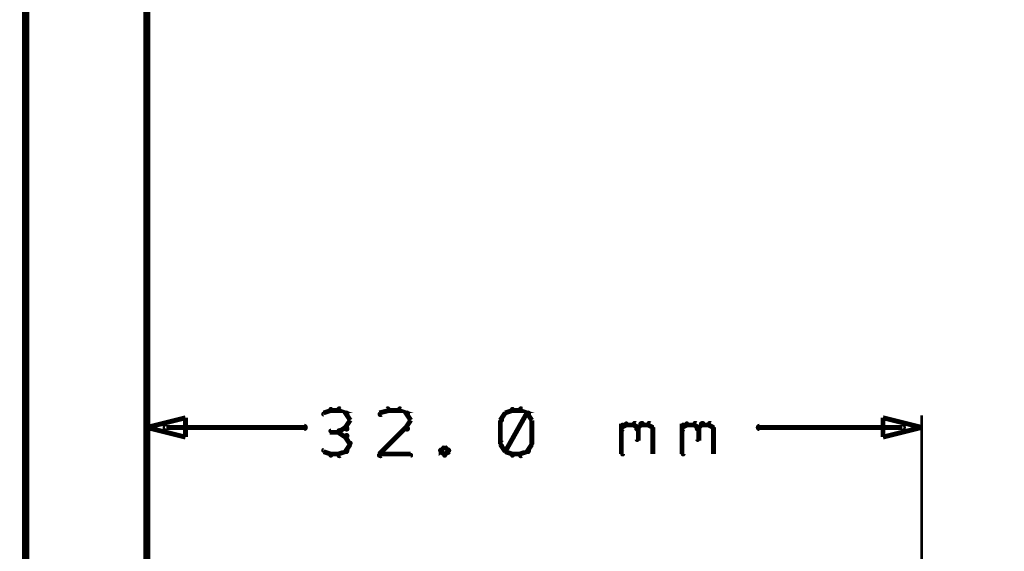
# Model space of a CAD drawing. Extents: x 98 to 599, y 121 to 517.
# Tile 70 of 77: x 397 to 438, y 466 to 488. Entities that reach past the tile are written whole.
import ezdxf

# ---------------------------------------------------------------- set-up
doc = ezdxf.new("R2010")
doc.units = 0
doc.layers.add('DIMENSIONS', color=2, linetype='CONTINUOUS')
doc.layers.add('DRAWING', color=4, linetype='CONTINUOUS')

msp = doc.modelspace()

# ---------------------------------------------------------------- linework, layer by layer
at = {"layer": 'DIMENSIONS', "color": 94}
for points in [[(410.1, 472.2, 0.1, 0.1, 1), (410.1, 472.3, 0, 0, 0), (410.1, 472.2, 0, 0, 0), (410.1, 472.2, 0.2, 0.2, 0), (409.8, 472.1, 0.2, 0.2, 0), (409.8, 472.1, 0, 0, 0), (409.8, 472.1, 0.1, 0.1, 0), (409.8, 472.1, 0.1, 0.1, 1), (409.8, 472, 0, 0, 0)], [(410.4, 472.2, 0.1, 0.1, 1), (410.4, 472.3, 0, 0, 0), (410.4, 472.2, 0, 0, 0), (410.4, 472.2, 0.2, 0.2, 0), (410.1, 472.2, 0.2, 0.2, 0), (410.1, 472.2, 0, 0, 0), (410.1, 472.2, 0.1, 0.1, 0), (410.1, 472.3, 0.1, 0.1, 1), (410.1, 472.2, 0, 0, 0)], [(410.7, 472, 0.1, 0.1, 1), (410.8, 472.1, 0, 0, 0), (410.7, 472.1, 0, 0, 0), (410.7, 472.1, 0.2, 0.2, 0), (410.4, 472.2, 0.2, 0.2, 0), (410.4, 472.2, 0, 0, 0), (410.4, 472.2, 0.1, 0.1, 0), (410.5, 472.3, 0.1, 0.1, 1), (410.4, 472.2, 0, 0, 0)], [(410.9, 471.8, 0.1, 0.1, 1), (410.9, 471.8, 0, 0, 0), (410.9, 471.8, 0, 0, 0), (410.9, 471.8, 0.2, 0.2, 0), (410.7, 472.1, 0.2, 0.2, 0), (410.7, 472.1, 0, 0, 0), (410.7, 472.1, 0.1, 0.1, 0), (410.8, 472.1, 0.1, 0.1, 1), (410.7, 472.1, 0, 0, 0)], [(412.5, 472.2, 0.1, 0.1, 1), (412.4, 472.3, 0, 0, 0), (412.5, 472.2, 0, 0, 0), (412.5, 472.2, 0.2, 0.2, 0), (412.1, 472.1, 0.2, 0.2, 0), (412.1, 472.1, 0, 0, 0), (412.1, 472.1, 0.1, 0.1, 0), (412.1, 472.1, 0.1, 0.1, 1), (412.2, 472, 0, 0, 0)], [(412.9, 472.2, 0.1, 0.1, 1), (412.9, 472.3, 0, 0, 0), (412.9, 472.2, 0, 0, 0), (412.9, 472.2, 0.2, 0.2, 0), (412.5, 472.2, 0.2, 0.2, 0), (412.5, 472.2, 0, 0, 0), (412.5, 472.2, 0.1, 0.1, 0), (412.5, 472.3, 0.1, 0.1, 1), (412.5, 472.2, 0, 0, 0)], [(413.2, 472, 0.1, 0.1, 1), (413.3, 472.1, 0, 0, 0), (413.2, 472.1, 0, 0, 0), (413.2, 472.1, 0.2, 0.2, 0), (412.9, 472.2, 0.2, 0.2, 0), (412.9, 472.2, 0, 0, 0), (412.9, 472.2, 0.1, 0.1, 0), (413, 472.3, 0.1, 0.1, 1), (412.9, 472.2, 0, 0, 0)], [(413.4, 471.8, 0.1, 0.1, 1), (413.4, 471.8, 0, 0, 0), (413.4, 471.8, 0, 0, 0), (413.4, 471.8, 0.2, 0.2, 0), (413.2, 472.1, 0.2, 0.2, 0), (413.2, 472.1, 0, 0, 0), (413.2, 472.1, 0.1, 0.1, 0), (413.3, 472.1, 0.1, 0.1, 1), (413.2, 472.1, 0, 0, 0)], [(417.4, 472.1, 0.1, 0.1, 1), (417.3, 472.1, 0, 0, 0), (417.3, 472.1, 0, 0, 0), (417.3, 472.1, 0.2, 0.2, 0), (417.1, 471.8, 0.2, 0.2, 0), (417.1, 471.8, 0, 0, 0), (417.1, 471.8, 0.1, 0.1, 0), (417.1, 471.8, 0.1, 0.1, 1), (417.2, 471.8, 0, 0, 0)], [(417.6, 472.2, 0.1, 0.1, 1), (417.6, 472.3, 0, 0, 0), (417.6, 472.2, 0, 0, 0), (417.6, 472.2, 0.2, 0.2, 0), (417.3, 472.1, 0.2, 0.2, 0), (417.3, 472.1, 0, 0, 0), (417.3, 472.1, 0.1, 0.1, 0), (417.3, 472.1, 0.1, 0.1, 1), (417.3, 472, 0, 0, 0)], [(417.3, 470.6, 0.1, 0.1, 1), (417.3, 470.5, 0, 0, 0), (417.3, 470.5, 0, 0, 0), (417.3, 470.5, 0.2, 0.2, 0), (418.2, 472.1, 0.2, 0.2, 0), (418.2, 472.1, 0, 0, 0), (418.2, 472.1, 0.1, 0.1, 0), (418.3, 472.1, 0.1, 0.1, 1), (418.2, 472.1, 0, 0, 0)], [(417.9, 472.2, 0.1, 0.1, 1), (417.9, 472.3, 0, 0, 0), (417.9, 472.2, 0, 0, 0), (417.9, 472.2, 0.2, 0.2, 0), (417.6, 472.2, 0.2, 0.2, 0), (417.6, 472.2, 0, 0, 0), (417.6, 472.2, 0.1, 0.1, 0), (417.6, 472.3, 0.1, 0.1, 1), (417.6, 472.2, 0, 0, 0)], [(418.2, 472, 0.1, 0.1, 1), (418.3, 472.1, 0, 0, 0), (418.2, 472.1, 0, 0, 0), (418.2, 472.1, 0.2, 0.2, 0), (417.9, 472.2, 0.2, 0.2, 0), (417.9, 472.2, 0, 0, 0), (417.9, 472.2, 0.1, 0.1, 0), (418, 472.3, 0.1, 0.1, 1), (417.9, 472.2, 0, 0, 0)], [(418.4, 471.8, 0.1, 0.1, 1), (418.4, 471.8, 0, 0, 0), (418.4, 471.8, 0, 0, 0), (418.4, 471.8, 0.2, 0.2, 0), (418.2, 472.1, 0.2, 0.2, 0), (418.2, 472.1, 0, 0, 0), (418.2, 472.1, 0.1, 0.1, 0), (418.3, 472.1, 0.1, 0.1, 1), (418.2, 472.1, 0, 0, 0)], [(402.5, 387, 0.1, 0.1, 1), (402.5, 387, 0, 0, 0), (402.5, 387, 0, 0, 0), (402.5, 387, 0.1, 0.1, 0), (402.5, 472, 0.1, 0.1, 0), (402.5, 472, 0, 0, 0), (402.5, 472, 0.1, 0.1, 0), (402.5, 472, 0.1, 0.1, 1), (402.5, 472, 0, 0, 0)], [(403.3, 471.6, 0.1, 0.1, 1), (403.3, 471.4, 0, 0, 0), (403.3, 471.5, 0, 0, 0), (403.3, 471.5, 0.2, 0.2, 0), (409, 471.5, 0.2, 0.2, 0), (409, 471.5, 0, 0, 0), (409, 471.5, 0.1, 0.1, 0), (409, 471.4, 0.1, 0.1, 1), (409, 471.6, 0, 0, 0)], [(410.7, 471.5, 0.1, 0.1, 1), (410.8, 471.4, 0, 0, 0), (410.7, 471.5, 0, 0, 0), (410.7, 471.5, 0.2, 0.2, 0), (410.9, 471.8, 0.2, 0.2, 0), (410.9, 471.8, 0, 0, 0), (410.9, 471.8, 0.1, 0.1, 0), (410.9, 471.8, 0.1, 0.1, 1), (410.9, 471.8, 0, 0, 0)], [(413.2, 471.5, 0.1, 0.1, 1), (413.3, 471.4, 0, 0, 0), (413.2, 471.5, 0, 0, 0), (413.2, 471.5, 0.2, 0.2, 0), (413.4, 471.8, 0.2, 0.2, 0), (413.4, 471.8, 0, 0, 0), (413.4, 471.8, 0.1, 0.1, 0), (413.4, 471.8, 0.1, 0.1, 1), (413.4, 471.8, 0, 0, 0)], [(417.2, 471.8, 0.1, 0.1, 1), (417.1, 471.8, 0, 0, 0), (417.1, 471.8, 0, 0, 0), (417.1, 471.8, 0.2, 0.2, 0), (417.1, 470.8, 0.2, 0.2, 0), (417.1, 470.8, 0, 0, 0), (417.1, 470.8, 0.1, 0.1, 0), (417.1, 470.8, 0.1, 0.1, 1), (417.2, 470.8, 0, 0, 0)], [(418.4, 470.8, 0.1, 0.1, 1), (418.4, 470.8, 0, 0, 0), (418.4, 470.8, 0, 0, 0), (418.4, 470.8, 0.2, 0.2, 0), (418.4, 471.8, 0.2, 0.2, 0), (418.4, 471.8, 0, 0, 0), (418.4, 471.8, 0.1, 0.1, 0), (418.4, 471.8, 0.1, 0.1, 1), (418.4, 471.8, 0, 0, 0)], [(422.1, 471.5, 0.1, 0.1, 1), (422.2, 471.4, 0, 0, 0), (422.1, 471.5, 0, 0, 0), (422.1, 471.5, 0.2, 0.2, 0), (422.3, 471.6, 0.2, 0.2, 0), (422.3, 471.6, 0, 0, 0), (422.3, 471.6, 0.1, 0.1, 0), (422.3, 471.6, 0.1, 0.1, 1), (422.3, 471.7, 0, 0, 0)], [(422.1, 470.4, 0.1, 0.1, 1), (422.2, 470.4, 0, 0, 0), (422.1, 470.4, 0, 0, 0), (422.1, 470.4, 0.2, 0.2, 0), (422.1, 471.6, 0.2, 0.2, 0), (422.1, 471.6, 0, 0, 0), (422.1, 471.6, 0.1, 0.1, 0), (422.2, 471.6, 0.1, 0.1, 1), (422.1, 471.6, 0, 0, 0)], [(422.3, 471.7, 0.1, 0.1, 1), (422.3, 471.6, 0, 0, 0), (422.3, 471.6, 0, 0, 0), (422.3, 471.6, 0.2, 0.2, 0), (422.6, 471.6, 0.2, 0.2, 0), (422.6, 471.6, 0, 0, 0), (422.6, 471.6, 0.1, 0.1, 0), (422.6, 471.6, 0.1, 0.1, 1), (422.6, 471.7, 0, 0, 0)], [(422.7, 471.7, 0.1, 0.1, 1), (422.6, 471.6, 0, 0, 0), (422.6, 471.6, 0, 0, 0), (422.6, 471.6, 0.2, 0.2, 0), (422.8, 471.5, 0.2, 0.2, 0), (422.8, 471.5, 0, 0, 0), (422.8, 471.5, 0.1, 0.1, 0), (422.7, 471.4, 0.1, 0.1, 1), (422.8, 471.5, 0, 0, 0)], [(422.7, 471.5, 0.1, 0.1, 1), (422.8, 471.4, 0, 0, 0), (422.8, 471.5, 0, 0, 0), (422.8, 471.5, 0.2, 0.2, 0), (422.9, 471.6, 0.2, 0.2, 0), (422.9, 471.6, 0, 0, 0), (422.9, 471.6, 0.1, 0.1, 0), (423, 471.6, 0.1, 0.1, 1), (422.9, 471.7, 0, 0, 0)], [(422.9, 471.7, 0.1, 0.1, 1), (422.9, 471.6, 0, 0, 0), (422.9, 471.6, 0, 0, 0), (422.9, 471.6, 0.2, 0.2, 0), (423.2, 471.6, 0.2, 0.2, 0), (423.2, 471.6, 0, 0, 0), (423.2, 471.6, 0.1, 0.1, 0), (423.2, 471.6, 0.1, 0.1, 1), (423.2, 471.7, 0, 0, 0)], [(423.3, 471.7, 0.1, 0.1, 1), (423.2, 471.6, 0, 0, 0), (423.2, 471.6, 0, 0, 0), (423.2, 471.6, 0.2, 0.2, 0), (423.4, 471.5, 0.2, 0.2, 0), (423.4, 471.5, 0, 0, 0), (423.4, 471.5, 0.1, 0.1, 0), (423.4, 471.4, 0.1, 0.1, 1), (423.4, 471.5, 0, 0, 0)], [(424.6, 471.5, 0.1, 0.1, 1), (424.7, 471.4, 0, 0, 0), (424.6, 471.5, 0, 0, 0), (424.6, 471.5, 0.2, 0.2, 0), (424.8, 471.6, 0.2, 0.2, 0), (424.8, 471.6, 0, 0, 0), (424.8, 471.6, 0.1, 0.1, 0), (424.8, 471.6, 0.1, 0.1, 1), (424.8, 471.7, 0, 0, 0)], [(424.6, 470.4, 0.1, 0.1, 1), (424.7, 470.4, 0, 0, 0), (424.6, 470.4, 0, 0, 0), (424.6, 470.4, 0.2, 0.2, 0), (424.6, 471.6, 0.2, 0.2, 0), (424.6, 471.6, 0, 0, 0), (424.6, 471.6, 0.1, 0.1, 0), (424.7, 471.6, 0.1, 0.1, 1), (424.6, 471.6, 0, 0, 0)], [(424.8, 471.7, 0.1, 0.1, 1), (424.8, 471.6, 0, 0, 0), (424.8, 471.6, 0, 0, 0), (424.8, 471.6, 0.2, 0.2, 0), (425.1, 471.6, 0.2, 0.2, 0), (425.1, 471.6, 0, 0, 0), (425.1, 471.6, 0.1, 0.1, 0), (425.1, 471.6, 0.1, 0.1, 1), (425.1, 471.7, 0, 0, 0)], [(425.2, 471.7, 0.1, 0.1, 1), (425.1, 471.6, 0, 0, 0), (425.1, 471.6, 0, 0, 0), (425.1, 471.6, 0.2, 0.2, 0), (425.3, 471.5, 0.2, 0.2, 0), (425.3, 471.5, 0, 0, 0), (425.3, 471.5, 0.1, 0.1, 0), (425.2, 471.4, 0.1, 0.1, 1), (425.3, 471.5, 0, 0, 0)], [(425.2, 471.5, 0.1, 0.1, 1), (425.3, 471.4, 0, 0, 0), (425.3, 471.5, 0, 0, 0), (425.3, 471.5, 0.2, 0.2, 0), (425.4, 471.6, 0.2, 0.2, 0), (425.4, 471.6, 0, 0, 0), (425.4, 471.6, 0.1, 0.1, 0), (425.5, 471.6, 0.1, 0.1, 1), (425.4, 471.7, 0, 0, 0)], [(425.4, 471.7, 0.1, 0.1, 1), (425.4, 471.6, 0, 0, 0), (425.4, 471.6, 0, 0, 0), (425.4, 471.6, 0.2, 0.2, 0), (425.7, 471.6, 0.2, 0.2, 0), (425.7, 471.6, 0, 0, 0), (425.7, 471.6, 0.1, 0.1, 0), (425.7, 471.6, 0.1, 0.1, 1), (425.7, 471.7, 0, 0, 0)], [(425.8, 471.7, 0.1, 0.1, 1), (425.7, 471.6, 0, 0, 0), (425.7, 471.6, 0, 0, 0), (425.7, 471.6, 0.2, 0.2, 0), (425.9, 471.5, 0.2, 0.2, 0), (425.9, 471.5, 0, 0, 0), (425.9, 471.5, 0.1, 0.1, 0), (425.9, 471.4, 0.1, 0.1, 1), (425.9, 471.5, 0, 0, 0)], [(433.7, 471.4, 0.1, 0.1, 1), (433.7, 471.6, 0, 0, 0), (433.7, 471.5, 0, 0, 0), (433.7, 471.5, 0.2, 0.2, 0), (427.8, 471.5, 0.2, 0.2, 0), (427.8, 471.5, 0, 0, 0), (427.8, 471.5, 0.1, 0.1, 0), (427.8, 471.6, 0.1, 0.1, 1), (427.8, 471.4, 0, 0, 0)], [(434.5, 406, 0.1, 0.1, 1), (434.5, 406, 0, 0, 0), (434.5, 406, 0, 0, 0), (434.5, 406, 0.1, 0.1, 0), (434.5, 472, 0.1, 0.1, 0), (434.5, 472, 0, 0, 0), (434.5, 472, 0.1, 0.1, 0), (434.5, 472, 0.1, 0.1, 1), (434.5, 472, 0, 0, 0)], [(410.4, 471.3, 0.1, 0.1, 1), (410.4, 471.4, 0, 0, 0), (410.4, 471.3, 0, 0, 0), (410.4, 471.3, 0.2, 0.2, 0), (410.1, 471.3, 0.2, 0.2, 0), (410.1, 471.3, 0, 0, 0), (410.1, 471.3, 0.1, 0.1, 0), (410.1, 471.4, 0.1, 0.1, 1), (410.1, 471.3, 0, 0, 0)], [(410.4, 471.4, 0.1, 0.1, 1), (410.5, 471.3, 0, 0, 0), (410.4, 471.3, 0, 0, 0), (410.4, 471.3, 0.2, 0.2, 0), (410.7, 471.5, 0.2, 0.2, 0), (410.7, 471.5, 0, 0, 0), (410.7, 471.5, 0.1, 0.1, 0), (410.8, 471.4, 0.1, 0.1, 1), (410.7, 471.5, 0, 0, 0)], [(410.7, 471.1, 0.1, 0.1, 1), (410.8, 471.2, 0, 0, 0), (410.7, 471.1, 0, 0, 0), (410.7, 471.1, 0.2, 0.2, 0), (410.4, 471.3, 0.2, 0.2, 0), (410.4, 471.3, 0, 0, 0), (410.4, 471.3, 0.1, 0.1, 0), (410.5, 471.4, 0.1, 0.1, 1), (410.4, 471.3, 0, 0, 0)], [(410.9, 470.8, 0.1, 0.1, 1), (410.9, 470.9, 0, 0, 0), (410.9, 470.8, 0, 0, 0), (410.9, 470.8, 0.2, 0.2, 0), (410.7, 471.1, 0.2, 0.2, 0), (410.7, 471.1, 0, 0, 0), (410.7, 471.1, 0.1, 0.1, 0), (410.8, 471.2, 0.1, 0.1, 1), (410.7, 471.1, 0, 0, 0)], [(412.1, 470.4, 0.1, 0.1, 1), (412.2, 470.3, 0, 0, 0), (412.1, 470.4, 0, 0, 0), (412.1, 470.4, 0.2, 0.2, 0), (413.2, 471.5, 0.2, 0.2, 0), (413.2, 471.5, 0, 0, 0), (413.2, 471.5, 0.1, 0.1, 0), (413.3, 471.4, 0.1, 0.1, 1), (413.2, 471.5, 0, 0, 0)], [(422.8, 471.5, 0.1, 0.1, 1), (422.7, 471.5, 0, 0, 0), (422.8, 471.5, 0, 0, 0), (422.8, 471.5, 0.2, 0.2, 0), (422.8, 471, 0.2, 0.2, 0), (422.8, 471, 0, 0, 0), (422.8, 471, 0.1, 0.1, 0), (422.7, 471, 0.1, 0.1, 1), (422.8, 471, 0, 0, 0)], [(423.4, 471.5, 0.1, 0.1, 1), (423.4, 471.5, 0, 0, 0), (423.4, 471.5, 0, 0, 0), (423.4, 471.5, 0.2, 0.2, 0), (423.4, 470.4, 0.2, 0.2, 0), (423.4, 470.4, 0, 0, 0), (423.4, 470.4, 0.1, 0.1, 0), (423.4, 470.4, 0.1, 0.1, 1), (423.4, 470.4, 0, 0, 0)], [(425.3, 471.5, 0.1, 0.1, 1), (425.2, 471.5, 0, 0, 0), (425.3, 471.5, 0, 0, 0), (425.3, 471.5, 0.2, 0.2, 0), (425.3, 471, 0.2, 0.2, 0), (425.3, 471, 0, 0, 0), (425.3, 471, 0.1, 0.1, 0), (425.2, 471, 0.1, 0.1, 1), (425.3, 471, 0, 0, 0)], [(425.9, 471.5, 0.1, 0.1, 1), (425.9, 471.5, 0, 0, 0), (425.9, 471.5, 0, 0, 0), (425.9, 471.5, 0.2, 0.2, 0), (425.9, 470.4, 0.2, 0.2, 0), (425.9, 470.4, 0, 0, 0), (425.9, 470.4, 0.1, 0.1, 0), (425.9, 470.4, 0.1, 0.1, 1), (425.9, 470.4, 0, 0, 0)], [(410.7, 470.5, 0.1, 0.1, 1), (410.8, 470.5, 0, 0, 0), (410.7, 470.5, 0, 0, 0), (410.7, 470.5, 0.2, 0.2, 0), (410.9, 470.8, 0.2, 0.2, 0), (410.9, 470.8, 0, 0, 0), (410.9, 470.8, 0.1, 0.1, 0), (410.9, 470.8, 0.1, 0.1, 1), (410.9, 470.9, 0, 0, 0)], [(417.2, 470.9, 0.1, 0.1, 1), (417.1, 470.8, 0, 0, 0), (417.1, 470.8, 0, 0, 0), (417.1, 470.8, 0.2, 0.2, 0), (417.3, 470.5, 0.2, 0.2, 0), (417.3, 470.5, 0, 0, 0), (417.3, 470.5, 0.1, 0.1, 0), (417.3, 470.5, 0.1, 0.1, 1), (417.4, 470.5, 0, 0, 0)], [(418.2, 470.5, 0.1, 0.1, 1), (418.3, 470.5, 0, 0, 0), (418.2, 470.5, 0, 0, 0), (418.2, 470.5, 0.2, 0.2, 0), (418.4, 470.8, 0.2, 0.2, 0), (418.4, 470.8, 0, 0, 0), (418.4, 470.8, 0.1, 0.1, 0), (418.4, 470.8, 0.1, 0.1, 1), (418.4, 470.9, 0, 0, 0)], [(409.8, 470.6, 0.1, 0.1, 1), (409.8, 470.5, 0, 0, 0), (409.8, 470.5, 0, 0, 0), (409.8, 470.5, 0.2, 0.2, 0), (410.1, 470.4, 0.2, 0.2, 0), (410.1, 470.4, 0, 0, 0), (410.1, 470.4, 0.1, 0.1, 0), (410.1, 470.3, 0.1, 0.1, 1), (410.1, 470.4, 0, 0, 0)], [(410.1, 470.4, 0.1, 0.1, 1), (410.1, 470.3, 0, 0, 0), (410.1, 470.4, 0, 0, 0), (410.1, 470.4, 0.2, 0.2, 0), (410.4, 470.4, 0.2, 0.2, 0), (410.4, 470.4, 0, 0, 0), (410.4, 470.4, 0.1, 0.1, 0), (410.4, 470.3, 0.1, 0.1, 1), (410.4, 470.4, 0, 0, 0)], [(410.4, 470.4, 0.1, 0.1, 1), (410.5, 470.3, 0, 0, 0), (410.4, 470.4, 0, 0, 0), (410.4, 470.4, 0.2, 0.2, 0), (410.7, 470.5, 0.2, 0.2, 0), (410.7, 470.5, 0, 0, 0), (410.7, 470.5, 0.1, 0.1, 0), (410.8, 470.5, 0.1, 0.1, 1), (410.7, 470.6, 0, 0, 0)], [(413.4, 470.3, 0.1, 0.1, 1), (413.4, 470.4, 0, 0, 0), (413.4, 470.4, 0, 0, 0), (413.4, 470.4, 0.2, 0.2, 0), (412.1, 470.4, 0.2, 0.2, 0), (412.1, 470.4, 0, 0, 0), (412.1, 470.4, 0.1, 0.1, 0), (412.1, 470.4, 0.1, 0.1, 1), (412.1, 470.3, 0, 0, 0)], [(414.8, 470.6, 0.1, 0.1, 1), (414.8, 470.7, 0, 0, 0), (414.8, 470.7, 0, 0, 0), (414.8, 470.7, 0.2, 0.2, 0), (414.6, 470.5, 0.2, 0.2, 0), (414.6, 470.5, 0, 0, 0), (414.6, 470.5, 0.1, 0.1, 0), (414.6, 470.6, 0.1, 0.1, 1), (414.7, 470.5, 0, 0, 0)], [(414.7, 470.6, 0.1, 0.1, 1), (414.6, 470.5, 0, 0, 0), (414.6, 470.5, 0, 0, 0), (414.6, 470.5, 0.2, 0.2, 0), (414.8, 470.4, 0.2, 0.2, 0), (414.8, 470.4, 0, 0, 0), (414.8, 470.4, 0.1, 0.1, 0), (414.8, 470.3, 0.1, 0.1, 1), (414.8, 470.4, 0, 0, 0)], [(414.9, 470.5, 0.1, 0.1, 1), (415, 470.6, 0, 0, 0), (415, 470.5, 0, 0, 0), (415, 470.5, 0.2, 0.2, 0), (414.8, 470.7, 0.2, 0.2, 0), (414.8, 470.7, 0, 0, 0), (414.8, 470.7, 0.1, 0.1, 0), (414.8, 470.7, 0.1, 0.1, 1), (414.8, 470.6, 0, 0, 0)], [(414.8, 470.4, 0.1, 0.1, 1), (414.8, 470.3, 0, 0, 0), (414.8, 470.4, 0, 0, 0), (414.8, 470.4, 0.2, 0.2, 0), (415, 470.5, 0.2, 0.2, 0), (415, 470.5, 0, 0, 0), (415, 470.5, 0.1, 0.1, 0), (415, 470.5, 0.1, 0.1, 1), (414.9, 470.6, 0, 0, 0)], [(417.3, 470.6, 0.1, 0.1, 1), (417.3, 470.5, 0, 0, 0), (417.3, 470.5, 0, 0, 0), (417.3, 470.5, 0.2, 0.2, 0), (417.6, 470.4, 0.2, 0.2, 0), (417.6, 470.4, 0, 0, 0), (417.6, 470.4, 0.1, 0.1, 0), (417.6, 470.3, 0.1, 0.1, 1), (417.6, 470.4, 0, 0, 0)], [(417.6, 470.4, 0.1, 0.1, 1), (417.6, 470.3, 0, 0, 0), (417.6, 470.4, 0, 0, 0), (417.6, 470.4, 0.2, 0.2, 0), (417.9, 470.4, 0.2, 0.2, 0), (417.9, 470.4, 0, 0, 0), (417.9, 470.4, 0.1, 0.1, 0), (417.9, 470.3, 0.1, 0.1, 1), (417.9, 470.4, 0, 0, 0)], [(417.9, 470.4, 0.1, 0.1, 1), (418, 470.3, 0, 0, 0), (417.9, 470.4, 0, 0, 0), (417.9, 470.4, 0.2, 0.2, 0), (418.2, 470.5, 0.2, 0.2, 0), (418.2, 470.5, 0, 0, 0), (418.2, 470.5, 0.1, 0.1, 0), (418.3, 470.5, 0.1, 0.1, 1), (418.2, 470.6, 0, 0, 0)]]:
    msp.add_lwpolyline(points, format="xyseb", dxfattribs=at)
for points in [[(402.5, 471.5, 0.1, 0.1, 1), (402.5, 471.5, 0, 0, 0), (402.5, 471.5, 0, 0, 0), (402.5, 471.5, 0.2, 0.2, 0), (404.1, 471.9, 0, 0, 0), (404.1, 471.9, 0.1, 0.1, 0), (404.1, 471.9, 0.1, 0.1, 1), (404.1, 471.9, 0, 0, 0), (404.1, 471.9, 0.1, 0.1, 1), (404.1, 471.9, 0, 0, 0), (404.1, 471.9, 0, 0, 0), (404.1, 471.9, 0.2, 0.2, 0), (404.1, 471.1, 0, 0, 0), (404.1, 471.1, 0.1, 0.1, 0), (404.1, 471.1, 0.1, 0.1, 1), (404.1, 471.1, 0, 0, 0), (404.1, 471.1, 0.1, 0.1, 1), (404.1, 471.1, 0, 0, 0), (404.1, 471.1, 0, 0, 0), (404.1, 471.1, 0.2, 0.2, 0), (402.5, 471.5, 0.2, 0.2, 0), (402.5, 471.5, 0, 0, 0), (402.5, 471.5, 0.1, 0.1, 0), (402.5, 471.5, 0.1, 0.1, 1), (402.5, 471.5, 0, 0, 0)], [(434.5, 471.5, 0.1, 0.1, 1), (434.5, 471.5, 0, 0, 0), (434.5, 471.5, 0, 0, 0), (434.5, 471.5, 0.2, 0.2, 0), (432.9, 471.1, 0, 0, 0), (432.9, 471.1, 0.1, 0.1, 0), (432.9, 471.1, 0.1, 0.1, 1), (432.9, 471.1, 0, 0, 0), (432.9, 471.1, 0.1, 0.1, 1), (432.9, 471.1, 0, 0, 0), (432.9, 471.1, 0, 0, 0), (432.9, 471.1, 0.2, 0.2, 0), (432.9, 471.9, 0, 0, 0), (432.9, 471.9, 0.1, 0.1, 0), (432.9, 471.9, 0.1, 0.1, 1), (432.9, 471.9, 0, 0, 0), (432.9, 471.9, 0.1, 0.1, 1), (432.9, 471.9, 0, 0, 0), (432.9, 471.9, 0, 0, 0), (432.9, 471.9, 0.2, 0.2, 0), (434.5, 471.5, 0.2, 0.2, 0), (434.5, 471.5, 0, 0, 0), (434.5, 471.5, 0.1, 0.1, 0), (434.5, 471.5, 0.1, 0.1, 1), (434.5, 471.5, 0, 0, 0)]]:
    msp.add_lwpolyline(points, format="xyseb", close=True, dxfattribs=at)
at = {"layer": 'DRAWING', "color": 2}
for points in [[(402.5, 367, 0.3, 0.3, 0), (402.5, 517, 0, 0, 0), (402.5, 517, 0.2, 0.2, 0), (402.6, 517, 0.2, 0.2, 1), (402.4, 517, 0, 0, 0), (402.5, 516.9, 0.2, 0.2, 1), (402.5, 517.1, 0, 0, 0), (402.5, 517, 0, 0, 0), (402.5, 517, 0.3, 0.3, 0), (397.5, 517, 0, 0, 0), (397.5, 517, 0.2, 0.2, 0), (397.5, 517.1, 0.2, 0.2, 1), (397.5, 516.9, 0, 0, 0), (397.6, 517, 0.2, 0.2, 1), (397.4, 517, 0, 0, 0), (397.5, 517, 0, 0, 0), (397.5, 517, 0.3, 0.3, 0), (397.5, 367, 0.3, 0.3, 0)], [(402.5, 167, 0.3, 0.3, 0), (402.5, 517, 0, 0, 0), (402.5, 517, 0.2, 0.2, 0), (402.6, 517, 0.2, 0.2, 1), (402.4, 517, 0, 0, 0), (402.5, 517.1, 0.2, 0.2, 1), (402.5, 516.9, 0, 0, 0), (402.5, 517, 0, 0, 0), (402.5, 517, 0.3, 0.3, 0), (552.5, 517, 0.3, 0.3, 0), (552.5, 517, 0, 0, 0), (552.5, 517, 0.2, 0.2, 0), (552.5, 516.9, 0.2, 0.2, 1), (552.5, 517.1, 0, 0, 0), (552.6, 517, 0.2, 0.2, 1), (552.4, 517, 0, 0, 0), (552.5, 517, 0, 0, 0), (552.5, 517, 0.3, 0.3, 0), (552.5, 167, 0, 0, 0)]]:
    msp.add_lwpolyline(points, format="xyseb", dxfattribs=at)

doc.saveas('drawing.dxf')
